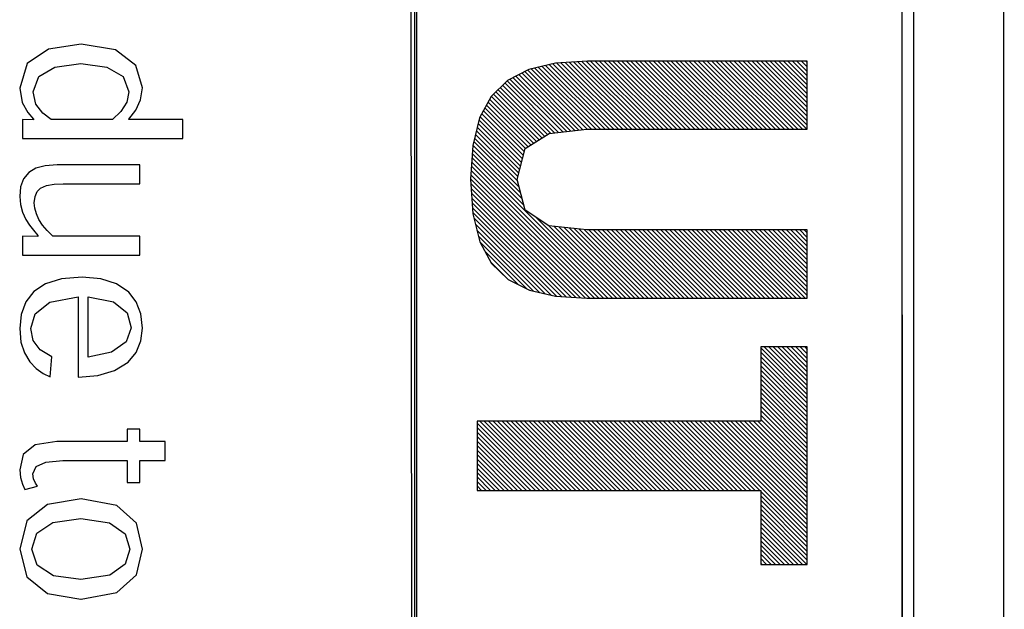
# Model space of a CAD drawing. Header units: millimetres. Extents: x -728 to -141, y -62 to 525.
# Tile 100 of 186: x -291.23 to -281.53, y 227.67 to 233.48. Entities that reach past the tile are written whole.
import ezdxf

# ---------------------------------------------------------------- set-up
doc = ezdxf.new("R2010")
doc.units = ezdxf.units.MM
doc.header["$LTSCALE"] = 23.1
doc.layers.add('R912005502_AM_0', color=7, linetype='CONTINUOUS')

msp = doc.modelspace()

# ---------------------------------------------------------------- linework, layer by layer
at = {"layer": 'R912005502_AM_0', "color": 7}
for p, q in [((-281.5349, 200.9612), (-281.5423, 247.4618)), ((-287.3449, 201.9589), (-287.3896, 246.4679)), ((-287.3449, 246.4618), (-287.3449, 201.9589)), ((-287.3249, 246.42), (-287.3249, 201.915)), ((-282.5349, 201.961), (-282.5423, 246.4618)), ((-282.5423, 201.9589), (-282.5423, 246.4618)), ((-282.4299, 246.4677), (-282.4299, 201.9579)), ((-290.9525, 233.1901), (-291.1607, 233.0459)), ((-290.6307, 233.2378), (-290.9525, 233.1901)), ((-290.2925, 233.1805), (-290.6307, 233.2378)), ((-290.0918, 233.0278), (-290.2925, 233.1805)), ((-291.1607, 233.0459), (-291.2347, 232.8032)), ((-291.0472, 232.918), (-290.8884, 233.0128)), ((-290.8884, 233.0128), (-290.6333, 233.0457)), ((-290.6333, 233.0457), (-290.3747, 233.0124)), ((-290.3747, 233.0124), (-290.2138, 232.918)), ((-290.0255, 232.8081), (-290.0918, 233.0278)), ((-286.2196, 232.9896), (-286.4305, 232.8814)), ((-285.9571, 233.0516), (-286.2196, 232.9896)), ((-286.1973, 232.9948), (-285.6012, 232.3987)), ((-286.1616, 233.0033), (-285.557, 232.3987)), ((-286.1258, 233.0117), (-285.5128, 232.3987)), ((-286.0901, 233.0202), (-285.4686, 232.3987)), ((-286.0543, 233.0286), (-285.4244, 232.3987)), ((-286.0185, 233.037), (-285.3802, 232.3987)), ((-285.9828, 233.0455), (-285.336, 232.3987)), ((-285.6411, 233.0713), (-285.9571, 233.0516)), ((-285.9454, 233.0523), (-285.2919, 232.3987)), ((-285.9038, 233.0549), (-285.2477, 232.3987)), ((-285.8622, 233.0575), (-285.2035, 232.3987)), ((-285.8206, 233.0601), (-285.1593, 232.3987)), ((-285.779, 233.0627), (-285.1151, 232.3987)), ((-285.7374, 233.0653), (-285.0709, 232.3987)), ((-285.6959, 233.0679), (-285.0267, 232.3987)), ((-285.6543, 233.0705), (-284.9825, 232.3987)), ((-283.4764, 233.0713), (-285.6411, 233.0713)), ((-285.6109, 233.0713), (-284.9383, 232.3987)), ((-285.5667, 233.0713), (-284.8941, 232.3987)), ((-285.5225, 233.0713), (-284.8499, 232.3987)), ((-285.4783, 233.0713), (-284.8057, 232.3987)), ((-285.4341, 233.0713), (-284.7615, 232.3987)), ((-285.3899, 233.0713), (-284.7173, 232.3987)), ((-285.3457, 233.0713), (-284.6731, 232.3987)), ((-285.3015, 233.0713), (-284.6289, 232.3987)), ((-285.2573, 233.0713), (-284.5847, 232.3987)), ((-285.2131, 233.0713), (-284.5406, 232.3987)), ((-285.169, 233.0713), (-284.4964, 232.3987)), ((-285.1248, 233.0713), (-284.4522, 232.3987)), ((-285.0806, 233.0713), (-284.408, 232.3987)), ((-285.0364, 233.0713), (-284.3638, 232.3987)), ((-284.9922, 233.0713), (-284.3196, 232.3987)), ((-284.948, 233.0713), (-284.2754, 232.3987)), ((-284.9038, 233.0713), (-284.2312, 232.3987)), ((-284.8596, 233.0713), (-284.187, 232.3987)), ((-284.8154, 233.0713), (-284.1428, 232.3987)), ((-284.7712, 233.0713), (-284.0986, 232.3987)), ((-284.727, 233.0713), (-284.0544, 232.3987)), ((-284.6828, 233.0713), (-284.0102, 232.3987)), ((-284.6386, 233.0713), (-283.966, 232.3987)), ((-284.5944, 233.0713), (-283.9218, 232.3987)), ((-284.5502, 233.0713), (-283.8776, 232.3987)), ((-284.506, 233.0713), (-283.8334, 232.3987)), ((-284.4618, 233.0713), (-283.7893, 232.3987)), ((-284.4177, 233.0713), (-283.7451, 232.3987)), ((-284.3735, 233.0713), (-283.7009, 232.3987)), ((-284.3293, 233.0713), (-283.6567, 232.3987)), ((-284.2851, 233.0713), (-283.6125, 232.3987)), ((-284.2409, 233.0713), (-283.5683, 232.3987)), ((-284.1967, 233.0713), (-283.5241, 232.3987)), ((-284.1525, 233.0713), (-283.4799, 232.3987)), ((-284.1083, 233.0713), (-283.4764, 232.4395)), ((-284.0641, 233.0713), (-283.4764, 232.4837)), ((-284.0199, 233.0713), (-283.4764, 232.5278)), ((-283.9757, 233.0713), (-283.4764, 232.572)), ((-283.9315, 233.0713), (-283.4764, 232.6162)), ((-283.8873, 233.0713), (-283.4764, 232.6604)), ((-283.8431, 233.0713), (-283.4764, 232.7046)), ((-283.7989, 233.0713), (-283.4764, 232.7488)), ((-283.7547, 233.0713), (-283.4764, 232.793)), ((-283.7105, 233.0713), (-283.4764, 232.8372)), ((-283.6663, 233.0713), (-283.4764, 232.8814)), ((-283.6222, 233.0713), (-283.4764, 232.9256)), ((-283.578, 233.0713), (-283.4764, 232.9698)), ((-283.5338, 233.0713), (-283.4764, 233.014)), ((-283.4896, 233.0713), (-283.4764, 233.0582)), ((-283.4764, 232.3987), (-283.4764, 233.0713)), ((-291.1018, 232.769), (-291.0472, 232.918)), ((-290.2138, 232.918), (-290.1584, 232.7681)), ((-286.4058, 232.894), (-285.8851, 232.3733)), ((-286.3766, 232.909), (-285.8452, 232.3776)), ((-286.3474, 232.924), (-285.8053, 232.3818)), ((-286.3182, 232.939), (-285.7653, 232.3861)), ((-286.289, 232.954), (-285.7254, 232.3903)), ((-286.2598, 232.969), (-285.6854, 232.3946)), ((-286.2306, 232.9839), (-285.6454, 232.3987)), ((-291.2347, 232.8032), (-291.2101, 232.6646)), ((-290.0432, 232.6895), (-290.0255, 232.8081)), ((-286.4305, 232.8814), (-286.5914, 232.723)), ((-286.5008, 232.8122), (-286.0366, 232.348)), ((-286.4785, 232.8341), (-286.0049, 232.3605)), ((-286.4562, 232.856), (-285.965, 232.3648)), ((-286.434, 232.8779), (-285.9251, 232.369)), ((-291.1018, 232.7668), (-291.1018, 232.769)), ((-291.0741, 232.6471), (-291.1018, 232.7668)), ((-290.1584, 232.7681), (-290.1806, 232.6666)), ((-286.5914, 232.723), (-286.7042, 232.5105)), ((-286.5899, 232.7245), (-286.1446, 232.2792)), ((-286.5676, 232.7464), (-286.1176, 232.2964)), ((-286.5453, 232.7684), (-286.0906, 232.3136)), ((-286.5231, 232.7903), (-286.0636, 232.3308)), ((-291.2101, 232.6646), (-291.155, 232.5661)), ((-291.0071, 232.5585), (-291.0741, 232.6471)), ((-290.1806, 232.6666), (-290.2391, 232.5758)), ((-290.0903, 232.5874), (-290.0432, 232.6895)), ((-286.6517, 232.6095), (-286.2526, 232.2105)), ((-286.6363, 232.6384), (-286.2256, 232.2277)), ((-286.621, 232.6673), (-286.1986, 232.2449)), ((-286.6057, 232.6961), (-286.1716, 232.262)), ((-291.155, 232.5661), (-291.0974, 232.4995)), ((-290.9247, 232.4964), (-291.0071, 232.5585)), ((-290.2391, 232.5758), (-290.322, 232.4964)), ((-290.1582, 232.5002), (-290.0903, 232.5874)), ((-286.7042, 232.5105), (-286.7706, 232.2399)), ((-286.6976, 232.5229), (-286.2815, 232.1068)), ((-286.6823, 232.5518), (-286.2722, 232.1416)), ((-286.667, 232.5806), (-286.2628, 232.1765)), ((-291.2086, 232.4964), (-291.2086, 232.3087)), ((-291.0974, 232.4938), (-291.2086, 232.4964)), ((-291.0974, 232.4995), (-291.0974, 232.4938)), ((-290.322, 232.4964), (-290.9247, 232.4964)), ((-290.1582, 232.4964), (-290.1582, 232.5002)), ((-289.6275, 232.4964), (-290.1582, 232.4964)), ((-289.6275, 232.3087), (-289.6275, 232.4964)), ((-286.7266, 232.4193), (-286.3095, 232.0022)), ((-286.7179, 232.4548), (-286.3002, 232.037)), ((-286.7092, 232.4903), (-286.2908, 232.0719)), ((-286.7527, 232.3128), (-286.3319, 231.892)), ((-286.744, 232.3483), (-286.3282, 231.9324)), ((-286.7353, 232.3838), (-286.3188, 231.9673)), ((-286.254, 232.2096), (-286.0194, 232.359)), ((-286.0194, 232.359), (-285.6464, 232.3987)), ((-285.6464, 232.3987), (-283.4764, 232.3987)), ((-291.2086, 232.3087), (-289.6275, 232.3087)), ((-286.7706, 232.2399), (-286.7923, 231.9072)), ((-286.7701, 232.2418), (-286.3006, 231.7723)), ((-286.7614, 232.2773), (-286.3162, 231.8321)), ((-286.7786, 232.1177), (-285.3958, 230.7349)), ((-286.7759, 232.1592), (-286.2692, 231.6526)), ((-286.7731, 232.2007), (-286.2849, 231.7124)), ((-286.3354, 231.9054), (-286.254, 232.2096)), ((-290.9849, 232.0398), (-291.0764, 232.015)), ((-290.866, 232.0482), (-290.9849, 232.0398)), ((-290.0516, 232.0482), (-290.866, 232.0482)), ((-290.0516, 231.8603), (-290.0516, 232.0482)), ((-286.784, 232.0347), (-285.4842, 230.7349)), ((-286.7813, 232.0762), (-285.44, 230.7349)), ((-291.1453, 231.9743), (-291.1961, 231.9123)), ((-291.0764, 232.015), (-291.1453, 231.9743)), ((-286.7894, 231.9517), (-285.5726, 230.7349)), ((-286.7867, 231.9932), (-285.5284, 230.7349)), ((-291.2253, 231.8316), (-291.2347, 231.737)), ((-291.1961, 231.9123), (-291.2253, 231.8316)), ((-291.0308, 231.8175), (-290.9709, 231.8451)), ((-290.9709, 231.8451), (-290.8946, 231.8575)), ((-290.8946, 231.8575), (-290.8064, 231.8603)), ((-290.8064, 231.8603), (-290.0516, 231.8603)), ((-286.7923, 231.9072), (-286.7696, 231.5662)), ((-286.7921, 231.9103), (-285.6168, 230.7349)), ((-286.7894, 231.8634), (-285.6619, 230.7359)), ((-286.2558, 231.6012), (-286.3354, 231.9054)), ((-291.2347, 231.737), (-291.2274, 231.6578)), ((-291.0907, 231.6746), (-291.0825, 231.7384)), ((-291.0825, 231.7384), (-291.0611, 231.7854)), ((-291.0611, 231.7854), (-291.0308, 231.8175)), ((-286.7862, 231.816), (-285.709, 230.7388)), ((-286.7831, 231.7687), (-285.7561, 230.7417)), ((-291.2274, 231.6578), (-291.2068, 231.5823)), ((-291.0854, 231.621), (-291.0907, 231.6746)), ((-286.78, 231.7213), (-285.8032, 230.7446)), ((-286.7768, 231.674), (-285.8503, 230.7475)), ((-291.2068, 231.5823), (-291.175, 231.5115)), ((-291.07, 231.5651), (-291.0854, 231.621)), ((-291.0451, 231.5091), (-291.07, 231.5651)), ((-286.7737, 231.6267), (-285.8974, 230.7504)), ((-286.7705, 231.5793), (-285.9445, 230.7533)), ((-286.7696, 231.5662), (-286.7012, 231.2915)), ((-286.023, 231.449), (-286.2558, 231.6012)), ((-291.175, 231.5115), (-291.1392, 231.456)), ((-291.1392, 231.456), (-291.0984, 231.4037)), ((-291.0104, 231.456), (-291.0451, 231.5091)), ((-290.9648, 231.4008), (-291.0104, 231.456)), ((-286.759, 231.5236), (-285.9997, 230.7643)), ((-286.7444, 231.4648), (-286.0573, 230.7777)), ((-286.1462, 231.5295), (-285.3516, 230.7349)), ((-285.6464, 231.4074), (-286.023, 231.449)), ((-286.0213, 231.4488), (-285.3074, 230.7349)), ((-285.9716, 231.4433), (-285.2632, 230.7349)), ((-285.9219, 231.4378), (-285.219, 230.7349)), ((-291.2086, 231.347), (-291.2086, 231.1593)), ((-291.0549, 231.3438), (-291.2086, 231.347)), ((-291.0984, 231.4037), (-291.0549, 231.3523)), ((-291.0549, 231.3523), (-291.0549, 231.3438)), ((-290.9088, 231.347), (-290.9648, 231.4008)), ((-290.0516, 231.347), (-290.9088, 231.347)), ((-290.0516, 231.1593), (-290.0516, 231.347)), ((-286.7297, 231.4059), (-286.1148, 230.7911)), ((-286.715, 231.3471), (-286.1724, 230.8044)), ((-285.8722, 231.4323), (-285.1748, 230.7349)), ((-285.8226, 231.4269), (-285.1307, 230.7349)), ((-285.7729, 231.4214), (-285.0865, 230.7349)), ((-285.7232, 231.4159), (-285.0423, 230.7349)), ((-285.6736, 231.4104), (-284.9981, 230.7349)), ((-283.4764, 231.4074), (-285.6464, 231.4074)), ((-285.6264, 231.4074), (-284.9539, 230.7349)), ((-285.5822, 231.4074), (-284.9097, 230.7349)), ((-285.538, 231.4074), (-284.8655, 230.7349)), ((-285.4938, 231.4074), (-284.8213, 230.7349)), ((-285.4496, 231.4074), (-284.7771, 230.7349)), ((-285.4054, 231.4074), (-284.7329, 230.7349)), ((-285.3612, 231.4074), (-284.6887, 230.7349)), ((-285.317, 231.4074), (-284.6445, 230.7349)), ((-285.2728, 231.4074), (-284.6003, 230.7349)), ((-285.2286, 231.4074), (-284.5561, 230.7349)), ((-285.1844, 231.4074), (-284.5119, 230.7349)), ((-285.1402, 231.4074), (-284.4677, 230.7349)), ((-285.096, 231.4074), (-284.4235, 230.7349)), ((-285.0518, 231.4074), (-284.3794, 230.7349)), ((-285.0077, 231.4074), (-284.3352, 230.7349)), ((-284.9635, 231.4074), (-284.291, 230.7349)), ((-284.9193, 231.4074), (-284.2468, 230.7349)), ((-284.8751, 231.4074), (-284.2026, 230.7349)), ((-284.8309, 231.4074), (-284.1584, 230.7349)), ((-284.7867, 231.4074), (-284.1142, 230.7349)), ((-284.7425, 231.4074), (-284.07, 230.7349)), ((-284.6983, 231.4074), (-284.0258, 230.7349)), ((-284.6541, 231.4074), (-283.9816, 230.7349)), ((-284.6099, 231.4074), (-283.9374, 230.7349)), ((-284.5657, 231.4074), (-283.8932, 230.7349)), ((-284.5215, 231.4074), (-283.849, 230.7349)), ((-284.4773, 231.4074), (-283.8048, 230.7349)), ((-284.4331, 231.4074), (-283.7606, 230.7349)), ((-284.3889, 231.4074), (-283.7164, 230.7349)), ((-284.3447, 231.4074), (-283.6722, 230.7349)), ((-284.3005, 231.4074), (-283.6281, 230.7349)), ((-284.2563, 231.4074), (-283.5839, 230.7349)), ((-284.2122, 231.4074), (-283.5397, 230.7349)), ((-284.168, 231.4074), (-283.4955, 230.7349)), ((-284.1238, 231.4074), (-283.4764, 230.7601)), ((-284.0796, 231.4074), (-283.4764, 230.8043)), ((-284.0354, 231.4074), (-283.4764, 230.8485)), ((-283.9912, 231.4074), (-283.4764, 230.8927)), ((-283.947, 231.4074), (-283.4764, 230.9369)), ((-283.9028, 231.4074), (-283.4764, 230.9811)), ((-283.8586, 231.4074), (-283.4764, 231.0252)), ((-283.8144, 231.4074), (-283.4764, 231.0694)), ((-283.7702, 231.4074), (-283.4764, 231.1136)), ((-283.726, 231.4074), (-283.4764, 231.1578)), ((-283.6818, 231.4074), (-283.4764, 231.202)), ((-283.6376, 231.4074), (-283.4764, 231.2462)), ((-283.5934, 231.4074), (-283.4764, 231.2904)), ((-283.5492, 231.4074), (-283.4764, 231.3346)), ((-283.505, 231.4074), (-283.4764, 231.3788)), ((-283.4764, 230.7349), (-283.4764, 231.4074)), ((-286.7012, 231.2915), (-286.5862, 231.0778)), ((-286.6983, 231.2862), (-286.2389, 230.8268)), ((-291.2086, 231.1593), (-290.0516, 231.1593)), ((-286.6468, 231.1905), (-286.3283, 230.872)), ((-286.5953, 231.0948), (-286.4177, 230.9172)), ((-286.5862, 231.0778), (-286.424, 230.9203)), ((-290.9791, 230.8778), (-291.095, 230.8024)), ((-290.8221, 230.9248), (-290.9791, 230.8778)), ((-290.6202, 230.9409), (-290.8221, 230.9248)), ((-290.4349, 230.9248), (-290.6202, 230.9409)), ((-290.2803, 230.8762), (-290.4349, 230.9248)), ((-290.1607, 230.7953), (-290.2803, 230.8762)), ((-286.424, 230.9203), (-286.2137, 230.814)), ((-291.095, 230.8024), (-291.1757, 230.6987)), ((-290.0867, 230.6993), (-290.1607, 230.7953)), ((-286.2137, 230.814), (-285.9548, 230.7539)), ((-291.1757, 230.6987), (-291.2207, 230.5751)), ((-291.0821, 230.5822), (-290.9372, 230.6961)), ((-290.9372, 230.6961), (-290.6593, 230.7486)), ((-290.6593, 230.7486), (-290.6593, 229.9586)), ((-290.5591, 230.7488), (-290.3116, 230.6988)), ((-290.5591, 230.1529), (-290.5591, 230.7488)), ((-290.3116, 230.6988), (-290.1771, 230.5893)), ((-290.0411, 230.5814), (-290.0867, 230.6993)), ((-285.9548, 230.7539), (-285.6464, 230.7349)), ((-285.6464, 230.7349), (-283.4764, 230.7349)), ((-291.2207, 230.5751), (-291.2347, 230.4375)), ((-291.1238, 230.4372), (-291.0821, 230.5822)), ((-290.1771, 230.5893), (-290.1364, 230.4425)), ((-290.0255, 230.441), (-290.0411, 230.5814)), ((-291.2347, 230.4375), (-291.2222, 230.3033)), ((-291.1008, 230.3185), (-291.1238, 230.4372)), ((-290.1364, 230.4425), (-290.1865, 230.3035)), ((-290.041, 230.3138), (-290.0255, 230.441)), ((-291.2222, 230.3033), (-291.1878, 230.1952)), ((-291.0321, 230.2254), (-291.1008, 230.3185)), ((-290.1865, 230.3035), (-290.3304, 230.2021)), ((-290.0882, 230.2011), (-290.041, 230.3138)), ((-291.1878, 230.1952), (-291.1363, 230.1093)), ((-290.9184, 230.1559), (-291.0321, 230.2254)), ((-290.3304, 230.2021), (-290.5591, 230.1529)), ((-290.1676, 230.104), (-290.0882, 230.2011)), ((-283.935, 230.2548), (-283.935, 229.5231)), ((-283.4764, 230.2548), (-283.935, 230.2548)), ((-283.935, 230.2464), (-283.4764, 229.7878)), ((-283.935, 230.2022), (-283.4764, 229.7436)), ((-283.8992, 230.2548), (-283.4764, 229.832)), ((-283.855, 230.2548), (-283.4764, 229.8762)), ((-283.8109, 230.2548), (-283.4764, 229.9204)), ((-283.7667, 230.2548), (-283.4764, 229.9646)), ((-283.7225, 230.2548), (-283.4764, 230.0088)), ((-283.6783, 230.2548), (-283.4764, 230.053)), ((-283.6341, 230.2548), (-283.4764, 230.0972)), ((-283.5899, 230.2548), (-283.4764, 230.1414)), ((-283.5457, 230.2548), (-283.4764, 230.1856)), ((-283.5015, 230.2548), (-283.4764, 230.2298)), ((-283.4764, 228.1108), (-283.4764, 230.2548)), ((-291.1363, 230.1093), (-291.0731, 230.0433)), ((-290.9348, 229.9606), (-290.9184, 230.1559)), ((-290.2993, 230.0233), (-290.1676, 230.104)), ((-283.935, 230.158), (-283.4764, 229.6994)), ((-283.935, 230.1138), (-283.4764, 229.6552)), ((-291.0731, 230.0433), (-291.0045, 229.9942)), ((-291.0045, 229.9942), (-290.9348, 229.9606)), ((-290.4646, 229.9748), (-290.2993, 230.0233)), ((-283.935, 230.0696), (-283.4764, 229.611)), ((-283.935, 230.0254), (-283.4764, 229.5668)), ((-290.6593, 229.9586), (-290.4646, 229.9748)), ((-283.935, 229.9812), (-283.4764, 229.5226)), ((-283.935, 229.937), (-283.4764, 229.4784)), ((-283.935, 229.8929), (-283.4764, 229.4343)), ((-283.935, 229.8487), (-283.4764, 229.3901)), ((-283.935, 229.8045), (-283.4764, 229.3459)), ((-283.935, 229.7603), (-283.4764, 229.3017)), ((-283.935, 229.7161), (-283.4764, 229.2575)), ((-283.935, 229.6719), (-283.4764, 229.2133)), ((-283.935, 229.6277), (-283.4764, 229.1691)), ((-286.7281, 229.5231), (-286.7281, 228.8418)), ((-283.935, 229.5231), (-286.7281, 229.5231)), ((-286.7281, 229.504), (-286.0659, 228.8418)), ((-286.7031, 229.5231), (-286.0217, 228.8418)), ((-286.6589, 229.5231), (-285.9775, 228.8418)), ((-286.6147, 229.5231), (-285.9333, 228.8418)), ((-286.5705, 229.5231), (-285.8891, 228.8418)), ((-286.5263, 229.5231), (-285.8449, 228.8418)), ((-286.4821, 229.5231), (-285.8007, 228.8418)), ((-286.4379, 229.5231), (-285.7565, 228.8418)), ((-286.3937, 229.5231), (-285.7123, 228.8418)), ((-286.3495, 229.5231), (-285.6681, 228.8418)), ((-286.3053, 229.5231), (-285.624, 228.8418)), ((-286.2611, 229.5231), (-285.5798, 228.8418)), ((-286.2169, 229.5231), (-285.5356, 228.8418)), ((-286.1727, 229.5231), (-285.4914, 228.8418)), ((-286.1286, 229.5231), (-285.4472, 228.8418)), ((-286.0844, 229.5231), (-285.403, 228.8418)), ((-286.0402, 229.5231), (-285.3588, 228.8418)), ((-285.996, 229.5231), (-285.3146, 228.8418)), ((-285.9518, 229.5231), (-285.2704, 228.8418)), ((-285.9076, 229.5231), (-285.2262, 228.8418)), ((-285.8634, 229.5231), (-285.182, 228.8418)), ((-285.8192, 229.5231), (-285.1378, 228.8418)), ((-285.775, 229.5231), (-285.0936, 228.8418)), ((-285.7308, 229.5231), (-285.0494, 228.8418)), ((-285.6866, 229.5231), (-285.0052, 228.8418)), ((-285.6424, 229.5231), (-284.961, 228.8418)), ((-285.5982, 229.5231), (-284.9168, 228.8418)), ((-285.554, 229.5231), (-284.8727, 228.8418)), ((-285.5098, 229.5231), (-284.8285, 228.8418)), ((-285.4656, 229.5231), (-284.7843, 228.8418)), ((-285.4214, 229.5231), (-284.7401, 228.8418)), ((-285.3773, 229.5231), (-284.6959, 228.8418)), ((-285.3331, 229.5231), (-284.6517, 228.8418)), ((-285.2889, 229.5231), (-284.6075, 228.8418)), ((-285.2447, 229.5231), (-284.5633, 228.8418)), ((-285.2005, 229.5231), (-284.5191, 228.8418)), ((-285.1563, 229.5231), (-284.4749, 228.8418)), ((-285.1121, 229.5231), (-284.4307, 228.8418)), ((-285.0679, 229.5231), (-284.3865, 228.8418)), ((-285.0237, 229.5231), (-284.3423, 228.8418)), ((-284.9795, 229.5231), (-284.2981, 228.8418)), ((-284.9353, 229.5231), (-284.2539, 228.8418)), ((-284.8911, 229.5231), (-284.2097, 228.8418)), ((-284.8469, 229.5231), (-284.1655, 228.8418)), ((-284.8027, 229.5231), (-284.1213, 228.8418)), ((-284.7585, 229.5231), (-284.0772, 228.8418)), ((-284.7143, 229.5231), (-284.033, 228.8418)), ((-284.6701, 229.5231), (-283.9888, 228.8418)), ((-284.626, 229.5231), (-283.9446, 228.8418)), ((-284.5818, 229.5231), (-283.4764, 228.4178)), ((-284.5376, 229.5231), (-283.4764, 228.462)), ((-284.4934, 229.5231), (-283.4764, 228.5062)), ((-284.4492, 229.5231), (-283.4764, 228.5504)), ((-284.405, 229.5231), (-283.4764, 228.5946)), ((-284.3608, 229.5231), (-283.4764, 228.6388)), ((-284.3166, 229.5231), (-283.4764, 228.683)), ((-284.2724, 229.5231), (-283.4764, 228.7271)), ((-284.2282, 229.5231), (-283.4764, 228.7713)), ((-284.184, 229.5231), (-283.4764, 228.8155)), ((-284.1398, 229.5231), (-283.4764, 228.8597)), ((-284.0956, 229.5231), (-283.4764, 228.9039)), ((-284.0514, 229.5231), (-283.4764, 228.9481)), ((-284.0072, 229.5231), (-283.4764, 228.9923)), ((-283.963, 229.5231), (-283.4764, 229.0365)), ((-283.935, 229.5835), (-283.4764, 229.1249)), ((-283.935, 229.5393), (-283.4764, 229.0807)), ((-290.1772, 229.446), (-290.1772, 229.324)), ((-290.0516, 229.446), (-290.1772, 229.446)), ((-290.0516, 229.324), (-290.0516, 229.446)), ((-286.7281, 229.4598), (-286.1101, 228.8418)), ((-286.7281, 229.4156), (-286.1543, 228.8418)), ((-290.868, 229.324), (-291.0822, 229.2901)), ((-290.1772, 229.324), (-290.868, 229.324)), ((-289.8006, 229.324), (-290.0516, 229.324)), ((-289.8006, 229.1361), (-289.8006, 229.324)), ((-286.7281, 229.3714), (-286.1985, 228.8418)), ((-286.7281, 229.3272), (-286.2427, 228.8418)), ((-291.0822, 229.2901), (-291.1992, 229.1942)), ((-286.7281, 229.283), (-286.2869, 228.8418)), ((-286.7281, 229.2388), (-286.3311, 228.8418)), ((-291.1992, 229.1942), (-291.2347, 229.0441)), ((-291.0731, 229.0756), (-290.9762, 229.1206)), ((-290.9762, 229.1206), (-290.8106, 229.1361)), ((-290.8106, 229.1361), (-290.1772, 229.1361)), ((-290.1772, 229.1361), (-290.1772, 228.9177)), ((-290.0516, 228.9177), (-290.0516, 229.1361)), ((-290.0516, 229.1361), (-289.8006, 229.1361)), ((-286.7281, 229.1946), (-286.3753, 228.8418)), ((-286.7281, 229.1504), (-286.4194, 228.8418)), ((-291.2347, 229.0441), (-291.2267, 228.9676)), ((-291.1047, 229.0037), (-291.0731, 229.0756)), ((-286.7281, 229.1062), (-286.4636, 228.8418)), ((-286.7281, 229.062), (-286.5078, 228.8418)), ((-286.7281, 229.0178), (-286.552, 228.8418)), ((-291.2267, 228.9676), (-291.2073, 228.9029)), ((-291.0972, 228.9546), (-291.1047, 229.0037)), ((-291.0796, 228.9136), (-291.0972, 228.9546)), ((-290.1772, 228.9177), (-290.0516, 228.9177)), ((-286.7281, 228.9737), (-286.5962, 228.8418)), ((-286.7281, 228.9295), (-286.6404, 228.8418)), ((-291.2073, 228.9029), (-291.1834, 228.8499)), ((-291.1834, 228.8499), (-291.0593, 228.882)), ((-291.0593, 228.882), (-291.0796, 228.9136)), ((-286.7281, 228.8853), (-286.6846, 228.8418)), ((-286.7281, 228.8418), (-283.935, 228.8418)), ((-283.935, 228.8418), (-283.935, 228.1108)), ((-283.935, 228.8322), (-283.4764, 228.3736)), ((-290.6304, 228.7568), (-290.9619, 228.7035)), ((-290.277, 228.6923), (-290.6304, 228.7568)), ((-283.935, 228.788), (-283.4764, 228.3294)), ((-283.935, 228.7438), (-283.4764, 228.2852)), ((-290.9619, 228.7035), (-291.1655, 228.5404)), ((-290.084, 228.5181), (-290.277, 228.6923)), ((-283.935, 228.6996), (-283.4764, 228.241)), ((-283.935, 228.6554), (-283.4764, 228.1968)), ((-291.1655, 228.5404), (-291.2347, 228.2633)), ((-290.9097, 228.5265), (-290.6326, 228.5648)), ((-290.6326, 228.5648), (-290.3486, 228.522)), ((-283.935, 228.6112), (-283.4764, 228.1526)), ((-283.935, 228.567), (-283.4788, 228.1108)), ((-291.0664, 228.4212), (-290.9097, 228.5265)), ((-290.3486, 228.522), (-290.1949, 228.4121)), ((-290.0255, 228.2633), (-290.084, 228.5181)), ((-283.935, 228.5228), (-283.523, 228.1108)), ((-283.935, 228.4786), (-283.5672, 228.1108)), ((-283.935, 228.4344), (-283.6114, 228.1108)), ((-291.1157, 228.2633), (-291.0664, 228.4212)), ((-290.1949, 228.4121), (-290.1488, 228.2633)), ((-283.935, 228.3903), (-283.6556, 228.1108)), ((-283.935, 228.3461), (-283.6998, 228.1108)), ((-291.2347, 228.2633), (-291.1639, 227.989)), ((-291.1157, 228.2611), (-291.1157, 228.2633)), ((-291.0627, 228.1038), (-291.1157, 228.2611)), ((-290.1488, 228.2633), (-290.1946, 228.1151)), ((-290.084, 228.0091), (-290.0255, 228.2633)), ((-283.935, 228.3019), (-283.744, 228.1108)), ((-283.935, 228.2577), (-283.7882, 228.1108)), ((-283.935, 228.2135), (-283.8324, 228.1108)), ((-283.935, 228.1693), (-283.8766, 228.1108)), ((-290.9024, 228), (-291.0627, 228.1038)), ((-290.1946, 228.1151), (-290.3479, 228.0054)), ((-283.935, 228.1251), (-283.9208, 228.1108)), ((-283.935, 228.1108), (-283.4764, 228.1108)), ((-291.1639, 227.989), (-290.9593, 227.825)), ((-290.6326, 227.9625), (-290.9024, 228)), ((-290.3479, 228.0054), (-290.6326, 227.9625)), ((-290.277, 227.8351), (-290.084, 228.0091)), ((-290.9593, 227.825), (-290.6325, 227.7705)), ((-290.6325, 227.7705), (-290.6304, 227.7705)), ((-290.6304, 227.7705), (-290.277, 227.8351))]:
    msp.add_line(p, q, dxfattribs=at)

doc.saveas('drawing.dxf')
